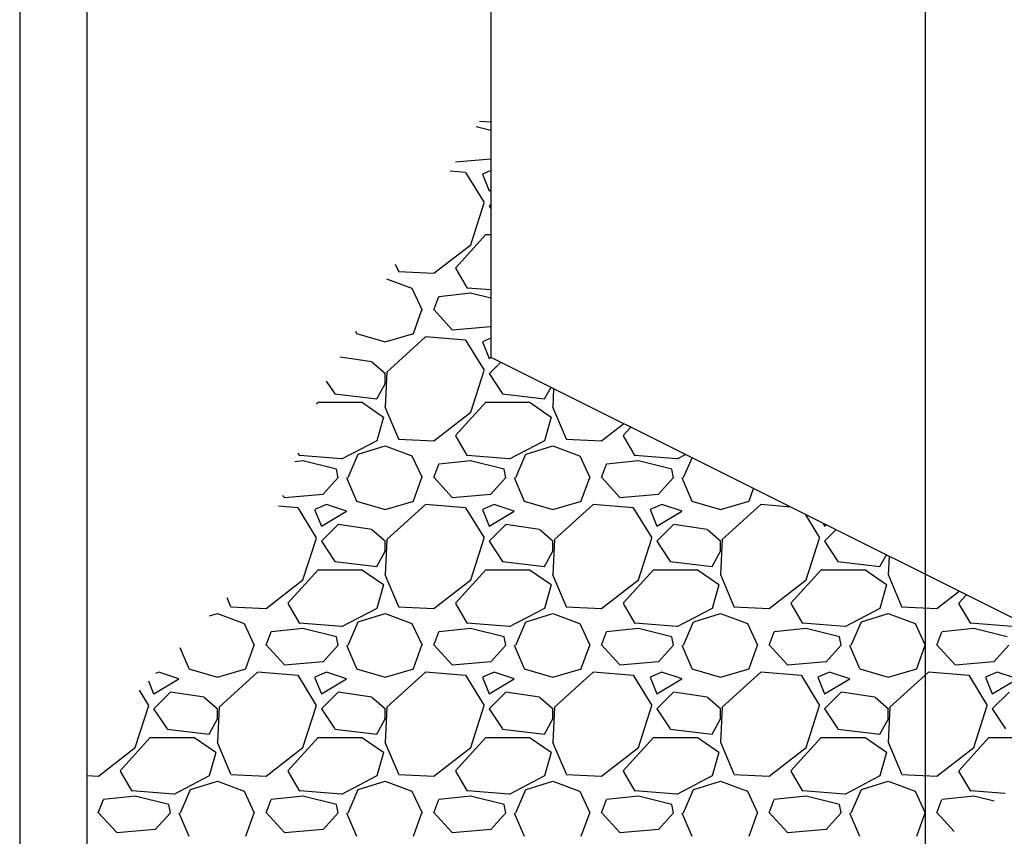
# Model space of a CAD drawing. Header units: inches. Extents: x -9715 to 32893, y -15613 to -1138.
# Tile 169 of 256: x 8984 to 9014, y -5789 to -5765. Entities that reach past the tile are written whole.
import ezdxf

# ---------------------------------------------------------------- set-up
doc = ezdxf.new("R2010")
doc.units = ezdxf.units.IN
doc.header["$MEASUREMENT"] = 0
doc.layers.get('0').update_dxf_attribs({"color": 252})
for name, color, linetype in [('S1', 2, 'Continuous'), ('S3', 4, 'Continuous'), ('S5R', 1, 'Continuous'), ('S6', 1, 'Continuous')]:
    doc.layers.add(name, color=color, linetype=linetype)

# ---------------------------------------------------------------- blocks, each defined once
blk = doc.blocks.new('*X712')
at = {"color": 0}
for p, q in [((2289.453, 1336.797), (2288.44, 1336.878)), ((2289.453, 1336.054), (2288.146, 1336.38)), ((2289.445, 1333.503), (2286.287, 1333.228)), ((2289.453, 1333.51), (2289.447, 1333.505)), ((2287.202, 1332.293), (2285.804, 1332.409)), ((2289.453, 1332.472), (2288.699, 1332.149)), ((2288.876, 1329.607), (2287.226, 1332.307)), ((2288.695, 1332.15), (2289.295, 1330.65)), ((2289.299, 1330.652), (2289.453, 1330.744)), ((2287.651, 1325.844), (2288.851, 1329.594)), ((2289.296, 1329.304), (2289.453, 1329.07)), ((2289.453, 1329.452), (2289.299, 1329.299)), ((2286.297, 1323.755), (2288.997, 1326.755)), ((2289, 1326.75), (2289.453, 1326.75)), ((2284.352, 1323.293), (2287.652, 1325.843)), ((2280.912, 1324.116), (2281.181, 1323.478)), ((2287.372, 1321.943), (2286.322, 1323.743)), ((2280.135, 1322.798), (2282.397, 1321.95)), ((2281.195, 1323.446), (2284.345, 1323.296)), ((2282.401, 1321.946), (2283.301, 1319.996)), ((2289.453, 1321.797), (2287.345, 1321.966)), ((2284.347, 1320.004), (2284.797, 1321.204)), ((2287.655, 1321.492), (2284.805, 1321.192)), ((2289.453, 1321.054), (2287.647, 1321.505)), ((2282.544, 1317.908), (2283.294, 1320.008)), ((2285.996, 1318.234), (2284.346, 1320.034)), ((2289.445, 1318.503), (2285.995, 1318.203)), ((2289.453, 1318.511), (2289.447, 1318.505)), ((2277.359, 1318.091), (2277.439, 1317.903)), ((2277.443, 1317.894), (2279.993, 1317.144)), ((2280.003, 1317.146), (2282.553, 1317.896)), ((2283.599, 1317.598), (2280.149, 1314.449)), ((2287.202, 1317.293), (2283.602, 1317.593)), ((2289.453, 1317.472), (2288.699, 1317.149)), ((2288.875, 1314.607), (2287.225, 1317.307)), ((2288.695, 1317.15), (2289.295, 1315.65)), ((2278.809, 1315.353), (2275.993, 1315.776)), ((2289.299, 1315.652), (2289.491, 1315.767)), ((2280.022, 1314.279), (2278.822, 1315.329)), ((2290.342, 1315.342), (2289.299, 1314.299)), ((2280.143, 1314.457), (2279.993, 1311.307)), ((2280, 1313.4), (2280, 1314.3)), ((2287.651, 1310.844), (2288.851, 1314.594)), ((2289.296, 1314.304), (2290.496, 1312.504)), ((2274.736, 1313.644), (2275.496, 1312.504)), ((2279.258, 1312.053), (2280.008, 1313.403)), ((2294.258, 1312.053), (2294.837, 1313.094)), ((2275.502, 1312.496), (2279.252, 1312.046)), ((2290.502, 1312.496), (2294.252, 1312.046)), ((2295.073, 1312.976), (2294.993, 1311.307)), ((2273.83, 1311.569), (2273.997, 1311.755)), ((2274, 1311.75), (2277.9, 1311.75)), ((2277.896, 1311.772), (2279.846, 1310.422)), ((2279.981, 1311.328), (2281.181, 1308.478)), ((2286.297, 1308.755), (2288.997, 1311.755)), ((2289, 1311.75), (2292.9, 1311.75)), ((2292.896, 1311.772), (2294.846, 1310.422)), ((2294.981, 1311.328), (2296.181, 1308.478)), ((2279.856, 1310.398), (2279.256, 1308.298)), ((2284.352, 1308.293), (2287.652, 1310.843)), ((2294.856, 1310.398), (2294.256, 1308.298)), ((2299.352, 1308.292), (2301.351, 1309.837)), ((2301.297, 1308.755), (2301.986, 1309.52)), ((2287.372, 1306.943), (2286.322, 1308.743)), ((2302.372, 1306.943), (2301.322, 1308.743)), ((2279.25, 1308.3), (2276.1, 1306.65)), ((2277.601, 1307.099), (2280.001, 1307.849)), ((2279.997, 1307.85), (2282.397, 1306.95)), ((2281.196, 1308.446), (2284.346, 1308.296)), ((2294.25, 1308.3), (2291.1, 1306.65)), ((2292.601, 1307.099), (2295.001, 1307.849)), ((2294.997, 1307.85), (2297.397, 1306.95)), ((2296.196, 1308.446), (2299.346, 1308.296)), ((2272.372, 1306.943), (2272.223, 1307.198)), ((2276.095, 1306.666), (2272.345, 1306.966)), ((2276.694, 1304.998), (2277.594, 1307.098)), ((2282.401, 1306.946), (2283.301, 1304.996)), ((2291.095, 1306.666), (2287.345, 1306.966)), ((2291.694, 1304.998), (2292.594, 1307.098)), ((2297.401, 1306.946), (2298.301, 1304.996)), ((2306.095, 1306.666), (2302.345, 1306.966)), ((2306.894, 1307.066), (2306.1, 1306.65)), ((2272.655, 1306.492), (2271.936, 1306.417)), ((2275.647, 1305.755), (2272.647, 1306.505)), ((2284.347, 1305.004), (2284.797, 1306.204)), ((2287.655, 1306.492), (2284.805, 1306.192)), ((2290.647, 1305.755), (2287.647, 1306.505)), ((2299.347, 1305.004), (2299.797, 1306.204)), ((2302.655, 1306.492), (2299.805, 1306.192)), ((2305.647, 1305.755), (2302.647, 1306.505)), ((2306.694, 1304.998), (2307.459, 1306.783)), ((2275.8, 1304.991), (2275.65, 1305.741)), ((2290.8, 1304.991), (2290.65, 1305.741)), ((2305.8, 1304.991), (2305.65, 1305.741)), ((2275.797, 1305.005), (2274.447, 1303.505)), ((2276.539, 1305.003), (2277.439, 1302.903)), ((2282.544, 1302.908), (2283.294, 1305.008)), ((2285.996, 1303.234), (2284.346, 1305.034)), ((2290.797, 1305.005), (2289.447, 1303.505)), ((2291.539, 1305.003), (2292.439, 1302.903)), ((2297.544, 1302.908), (2298.294, 1305.008)), ((2300.996, 1303.234), (2299.346, 1305.034)), ((2305.797, 1305.005), (2304.447, 1303.505)), ((2306.539, 1305.003), (2307.439, 1302.903)), ((2270.996, 1303.234), (2270.832, 1303.413)), ((2274.445, 1303.503), (2270.995, 1303.203)), ((2289.446, 1303.503), (2285.996, 1303.203)), ((2304.446, 1303.503), (2300.996, 1303.203)), ((2312.544, 1302.908), (2312.948, 1304.039)), ((2272.202, 1302.293), (2270.473, 1302.437)), ((2274.749, 1302.599), (2273.699, 1302.149)), ((2276.553, 1302.002), (2274.753, 1302.602)), ((2277.443, 1302.894), (2279.993, 1302.144)), ((2280.003, 1302.146), (2282.553, 1302.896)), ((2283.599, 1302.598), (2280.149, 1299.448)), ((2287.202, 1302.293), (2283.602, 1302.593)), ((2289.749, 1302.599), (2288.699, 1302.149)), ((2291.553, 1302.002), (2289.753, 1302.602)), ((2292.443, 1302.894), (2294.993, 1302.144)), ((2295.003, 1302.146), (2297.553, 1302.896)), ((2298.599, 1302.598), (2295.149, 1299.448)), ((2302.202, 1302.293), (2298.602, 1302.593)), ((2304.749, 1302.599), (2303.699, 1302.149)), ((2306.553, 1302.002), (2304.753, 1302.602)), ((2307.443, 1302.894), (2309.993, 1302.144)), ((2310.003, 1302.146), (2312.553, 1302.896)), ((2313.599, 1302.598), (2310.149, 1299.448)), ((2316.287, 1302.369), (2313.602, 1302.593)), ((2273.875, 1299.607), (2272.225, 1302.307)), ((2273.695, 1302.15), (2274.295, 1300.65)), ((2274.299, 1300.652), (2276.549, 1302.002)), ((2288.875, 1299.607), (2287.225, 1302.307)), ((2288.695, 1302.15), (2289.295, 1300.65)), ((2289.299, 1300.652), (2291.549, 1302.002)), ((2303.876, 1299.607), (2302.226, 1302.307)), ((2303.695, 1302.15), (2304.295, 1300.65)), ((2304.299, 1300.652), (2306.549, 1302.002)), ((2318.876, 1299.607), (2317.584, 1301.721)), ((2275.799, 1300.799), (2274.299, 1299.299)), ((2278.809, 1300.353), (2275.809, 1300.803)), ((2290.799, 1300.799), (2289.299, 1299.299)), ((2293.809, 1300.353), (2290.809, 1300.803)), ((2305.799, 1300.799), (2304.299, 1299.299)), ((2308.809, 1300.353), (2305.809, 1300.803)), ((2319.187, 1300.919), (2319.295, 1300.65)), ((2319.299, 1300.652), (2319.491, 1300.767)), ((2280.021, 1299.279), (2278.821, 1300.329)), ((2295.022, 1299.279), (2293.822, 1300.329)), ((2310.022, 1299.279), (2308.822, 1300.329)), ((2320.342, 1300.342), (2319.299, 1299.299)), ((2272.651, 1295.844), (2273.851, 1299.594)), ((2274.296, 1299.304), (2275.496, 1297.504)), ((2280.143, 1299.457), (2279.993, 1296.307)), ((2280, 1298.4), (2280, 1299.3)), ((2287.651, 1295.844), (2288.851, 1299.594)), ((2289.296, 1299.304), (2290.496, 1297.504)), ((2295.143, 1299.457), (2294.993, 1296.307)), ((2295, 1298.4), (2295, 1299.3)), ((2302.651, 1295.843), (2303.851, 1299.593)), ((2304.296, 1299.304), (2305.496, 1297.504)), ((2310.143, 1299.457), (2309.993, 1296.307)), ((2310, 1298.4), (2310, 1299.3)), ((2317.651, 1295.843), (2318.851, 1299.593)), ((2319.296, 1299.304), (2320.496, 1297.504)), ((2279.258, 1297.053), (2280.008, 1298.403)), ((2294.258, 1297.053), (2295.008, 1298.403)), ((2309.258, 1297.053), (2310.008, 1298.403)), ((2324.258, 1297.053), (2324.837, 1298.094)), ((2275.502, 1297.496), (2279.252, 1297.046)), ((2290.502, 1297.496), (2294.252, 1297.046)), ((2305.502, 1297.496), (2309.252, 1297.046)), ((2320.502, 1297.496), (2324.252, 1297.046)), ((2325.072, 1297.976), (2324.993, 1296.307)), ((2271.297, 1293.755), (2273.997, 1296.755)), ((2274, 1296.75), (2277.9, 1296.75)), ((2277.896, 1296.772), (2279.846, 1295.422)), ((2279.981, 1296.328), (2281.181, 1293.478)), ((2286.297, 1293.755), (2288.997, 1296.755)), ((2289, 1296.75), (2292.9, 1296.75)), ((2292.896, 1296.772), (2294.846, 1295.422)), ((2294.981, 1296.328), (2296.181, 1293.478)), ((2301.297, 1293.755), (2303.997, 1296.755)), ((2304, 1296.75), (2307.9, 1296.75)), ((2307.896, 1296.772), (2309.846, 1295.422)), ((2309.981, 1296.328), (2311.181, 1293.478)), ((2316.297, 1293.755), (2318.997, 1296.755)), ((2319, 1296.75), (2322.9, 1296.75)), ((2322.896, 1296.772), (2324.846, 1295.422)), ((2324.98, 1296.328), (2326.18, 1293.478)), ((2269.352, 1293.293), (2272.652, 1295.843)), ((2279.856, 1295.398), (2279.256, 1293.298)), ((2284.352, 1293.292), (2287.652, 1295.842)), ((2294.856, 1295.398), (2294.256, 1293.298)), ((2299.352, 1293.292), (2302.652, 1295.842)), ((2309.856, 1295.398), (2309.256, 1293.298)), ((2314.352, 1293.292), (2317.652, 1295.842)), ((2324.856, 1295.398), (2324.256, 1293.298)), ((2329.352, 1293.292), (2331.351, 1294.837)), ((2331.297, 1293.755), (2331.986, 1294.52)), ((2265.845, 1294.275), (2266.181, 1293.478)), ((2272.372, 1291.943), (2271.322, 1293.743)), ((2287.372, 1291.943), (2286.322, 1293.743)), ((2302.372, 1291.943), (2301.322, 1293.743)), ((2317.372, 1291.943), (2316.322, 1293.743)), ((2332.372, 1291.943), (2331.322, 1293.743)), ((2264.301, 1292.63), (2265.001, 1292.849)), ((2264.997, 1292.85), (2267.397, 1291.95)), ((2266.196, 1293.446), (2269.346, 1293.296)), ((2279.25, 1293.3), (2276.1, 1291.65)), ((2277.601, 1292.099), (2280.001, 1292.849)), ((2279.997, 1292.85), (2282.397, 1291.95)), ((2281.196, 1293.446), (2284.346, 1293.296)), ((2294.25, 1293.3), (2291.1, 1291.65)), ((2292.601, 1292.099), (2295.001, 1292.849)), ((2294.997, 1292.85), (2297.397, 1291.95)), ((2296.196, 1293.446), (2299.346, 1293.296)), ((2309.25, 1293.3), (2306.1, 1291.65)), ((2307.601, 1292.099), (2310.001, 1292.849)), ((2309.997, 1292.85), (2312.397, 1291.95)), ((2311.196, 1293.446), (2314.346, 1293.296)), ((2324.25, 1293.3), (2321.1, 1291.65)), ((2322.601, 1292.099), (2325.001, 1292.849)), ((2324.997, 1292.85), (2327.397, 1291.95)), ((2326.196, 1293.446), (2329.346, 1293.296)), ((2267.401, 1291.946), (2268.301, 1289.996)), ((2276.095, 1291.666), (2272.345, 1291.966)), ((2276.694, 1289.998), (2277.594, 1292.098)), ((2282.401, 1291.946), (2283.301, 1289.996)), ((2291.095, 1291.666), (2287.345, 1291.966)), ((2291.694, 1289.998), (2292.594, 1292.098)), ((2297.401, 1291.946), (2298.301, 1289.996)), ((2306.095, 1291.666), (2302.345, 1291.966)), ((2306.694, 1289.998), (2307.594, 1292.098)), ((2312.401, 1291.946), (2313.301, 1289.996)), ((2321.095, 1291.666), (2317.345, 1291.966)), ((2321.694, 1289.998), (2322.594, 1292.098)), ((2327.401, 1291.946), (2328.301, 1289.996)), ((2336.095, 1291.666), (2332.345, 1291.966)), ((2269.347, 1290.003), (2269.797, 1291.203)), ((2272.655, 1291.492), (2269.805, 1291.192)), ((2275.647, 1290.755), (2272.647, 1291.505)), ((2284.347, 1290.004), (2284.797, 1291.204)), ((2287.655, 1291.492), (2284.805, 1291.192)), ((2290.647, 1290.755), (2287.647, 1291.505)), ((2299.347, 1290.004), (2299.797, 1291.204)), ((2302.655, 1291.492), (2299.805, 1291.192)), ((2305.647, 1290.755), (2302.647, 1291.505)), ((2314.347, 1290.004), (2314.797, 1291.204)), ((2317.655, 1291.492), (2314.805, 1291.192)), ((2320.647, 1290.755), (2317.647, 1291.505)), ((2329.347, 1290.004), (2329.797, 1291.204)), ((2332.655, 1291.492), (2329.805, 1291.192)), ((2335.647, 1290.755), (2332.647, 1291.505)), ((2275.8, 1289.991), (2275.65, 1290.741)), ((2290.8, 1289.991), (2290.65, 1290.741)), ((2305.8, 1289.991), (2305.65, 1290.741)), ((2320.8, 1289.991), (2320.65, 1290.741)), ((2261.632, 1289.787), (2262.439, 1287.903)), ((2267.544, 1287.908), (2268.294, 1290.008)), ((2270.996, 1288.234), (2269.346, 1290.034)), ((2275.797, 1290.005), (2274.447, 1288.505)), ((2276.539, 1290.003), (2277.439, 1287.903)), ((2282.544, 1287.908), (2283.294, 1290.008)), ((2285.996, 1288.234), (2284.346, 1290.034)), ((2290.797, 1290.005), (2289.447, 1288.505)), ((2291.539, 1290.003), (2292.439, 1287.903)), ((2297.544, 1287.908), (2298.294, 1290.008)), ((2300.996, 1288.234), (2299.346, 1290.034)), ((2305.797, 1290.005), (2304.447, 1288.505)), ((2306.539, 1290.003), (2307.439, 1287.903)), ((2312.544, 1287.908), (2313.294, 1290.008)), ((2315.996, 1288.234), (2314.346, 1290.034)), ((2320.797, 1290.005), (2319.447, 1288.505)), ((2321.539, 1290.003), (2322.439, 1287.903)), ((2327.544, 1287.908), (2328.294, 1290.008)), ((2330.996, 1288.234), (2329.346, 1290.034)), ((2335.797, 1290.005), (2334.447, 1288.505)), ((2274.446, 1288.503), (2270.996, 1288.203)), ((2289.446, 1288.503), (2285.996, 1288.203)), ((2304.446, 1288.503), (2300.996, 1288.203)), ((2319.446, 1288.503), (2315.996, 1288.203)), ((2334.446, 1288.503), (2330.996, 1288.203)), ((2259.749, 1287.599), (2259.463, 1287.476)), ((2261.553, 1287.002), (2259.753, 1287.602)), ((2262.444, 1287.894), (2264.994, 1287.144)), ((2265.003, 1287.146), (2267.553, 1287.896)), ((2268.599, 1287.598), (2265.149, 1284.448)), ((2272.202, 1287.293), (2268.602, 1287.593)), ((2274.749, 1287.599), (2273.699, 1287.149)), ((2276.553, 1287.002), (2274.753, 1287.602)), ((2277.443, 1287.894), (2279.993, 1287.144)), ((2280.003, 1287.146), (2282.553, 1287.896)), ((2283.599, 1287.598), (2280.149, 1284.448)), ((2287.202, 1287.293), (2283.602, 1287.593)), ((2289.749, 1287.599), (2288.699, 1287.149)), ((2291.553, 1287.002), (2289.753, 1287.602)), ((2292.443, 1287.894), (2294.993, 1287.144)), ((2295.003, 1287.146), (2297.553, 1287.896)), ((2298.599, 1287.598), (2295.149, 1284.448)), ((2302.202, 1287.293), (2298.602, 1287.593)), ((2304.749, 1287.599), (2303.699, 1287.149)), ((2306.553, 1287.002), (2304.753, 1287.602)), ((2307.443, 1287.894), (2309.993, 1287.144)), ((2310.003, 1287.146), (2312.553, 1287.896)), ((2313.599, 1287.598), (2310.149, 1284.448)), ((2317.202, 1287.293), (2313.602, 1287.593)), ((2319.749, 1287.599), (2318.699, 1287.149)), ((2321.553, 1287.002), (2319.753, 1287.602)), ((2322.443, 1287.894), (2324.993, 1287.144)), ((2325.003, 1287.146), (2327.553, 1287.896)), ((2328.599, 1287.598), (2325.149, 1284.448)), ((2332.202, 1287.293), (2328.602, 1287.593)), ((2334.75, 1287.599), (2333.699, 1287.149)), ((2336.553, 1287.002), (2334.753, 1287.602)), ((2258.833, 1286.805), (2259.295, 1285.65)), ((2259.299, 1285.652), (2261.549, 1287.002)), ((2273.875, 1284.607), (2272.225, 1287.307)), ((2273.695, 1287.15), (2274.295, 1285.65)), ((2274.299, 1285.652), (2276.549, 1287.002)), ((2288.875, 1284.607), (2287.225, 1287.307)), ((2288.695, 1287.15), (2289.295, 1285.65)), ((2289.299, 1285.652), (2291.549, 1287.002)), ((2303.875, 1284.607), (2302.225, 1287.307)), ((2303.695, 1287.15), (2304.295, 1285.65)), ((2304.299, 1285.652), (2306.549, 1287.002)), ((2318.876, 1284.607), (2317.226, 1287.307)), ((2318.695, 1287.15), (2319.295, 1285.65)), ((2319.299, 1285.652), (2321.549, 1287.002)), ((2333.876, 1284.607), (2332.226, 1287.307)), ((2333.695, 1287.15), (2334.295, 1285.65)), ((2334.299, 1285.652), (2336.549, 1287.002)), ((2258.875, 1284.607), (2258.045, 1285.965)), ((2260.799, 1285.799), (2259.299, 1284.299)), ((2263.809, 1285.353), (2260.809, 1285.803)), ((2275.799, 1285.799), (2274.299, 1284.299)), ((2278.809, 1285.353), (2275.809, 1285.803)), ((2290.799, 1285.799), (2289.299, 1284.299)), ((2293.809, 1285.353), (2290.809, 1285.803)), ((2305.799, 1285.799), (2304.299, 1284.299)), ((2308.809, 1285.353), (2305.809, 1285.803)), ((2320.799, 1285.799), (2319.299, 1284.299)), ((2323.809, 1285.353), (2320.809, 1285.803)), ((2335.799, 1285.799), (2334.299, 1284.299)), ((2265.021, 1284.279), (2263.821, 1285.329)), ((2280.021, 1284.279), (2278.821, 1285.329)), ((2295.021, 1284.279), (2293.821, 1285.329)), ((2310.022, 1284.279), (2308.822, 1285.329)), ((2325.022, 1284.279), (2323.822, 1285.329)), ((2257.651, 1280.844), (2258.851, 1284.594)), ((2259.297, 1284.304), (2260.497, 1282.504)), ((2265.143, 1284.457), (2264.993, 1281.307)), ((2265, 1283.4), (2265, 1284.3)), ((2272.651, 1280.844), (2273.851, 1284.594)), ((2274.297, 1284.304), (2275.497, 1282.504)), ((2280.143, 1284.457), (2279.993, 1281.307)), ((2280, 1283.4), (2280, 1284.3)), ((2287.651, 1280.843), (2288.851, 1284.593)), ((2289.296, 1284.304), (2290.496, 1282.504)), ((2295.143, 1284.457), (2294.993, 1281.307)), ((2295, 1283.4), (2295, 1284.3)), ((2302.651, 1280.843), (2303.851, 1284.593)), ((2304.296, 1284.304), (2305.496, 1282.504)), ((2310.143, 1284.457), (2309.993, 1281.307)), ((2310, 1283.4), (2310, 1284.3)), ((2317.651, 1280.843), (2318.851, 1284.593)), ((2319.296, 1284.304), (2320.496, 1282.504)), ((2325.143, 1284.457), (2324.993, 1281.307)), ((2325, 1283.4), (2325, 1284.3)), ((2332.651, 1280.843), (2333.851, 1284.593)), ((2334.296, 1284.304), (2335.496, 1282.504)), ((2264.258, 1282.053), (2265.008, 1283.403)), ((2279.258, 1282.053), (2280.008, 1283.403)), ((2294.258, 1282.053), (2295.008, 1283.403)), ((2309.258, 1282.053), (2310.008, 1283.403)), ((2324.258, 1282.053), (2325.008, 1283.403)), ((2260.502, 1282.496), (2264.252, 1282.046)), ((2275.502, 1282.496), (2279.252, 1282.046)), ((2290.502, 1282.496), (2294.252, 1282.046)), ((2305.502, 1282.496), (2309.252, 1282.046)), ((2320.502, 1282.496), (2324.252, 1282.046)), ((2256.297, 1278.755), (2258.997, 1281.755)), ((2259, 1281.75), (2262.9, 1281.75)), ((2262.896, 1281.771), (2264.846, 1280.421)), ((2264.981, 1281.328), (2266.181, 1278.478)), ((2271.297, 1278.755), (2273.997, 1281.755)), ((2274, 1281.75), (2277.9, 1281.75)), ((2277.896, 1281.772), (2279.846, 1280.422)), ((2279.981, 1281.328), (2281.181, 1278.478)), ((2286.297, 1278.755), (2288.997, 1281.755)), ((2289, 1281.75), (2292.9, 1281.75)), ((2292.896, 1281.772), (2294.846, 1280.422)), ((2294.981, 1281.328), (2296.181, 1278.478)), ((2301.297, 1278.755), (2303.997, 1281.755)), ((2304, 1281.75), (2307.9, 1281.75)), ((2307.896, 1281.772), (2309.846, 1280.422)), ((2309.981, 1281.328), (2311.181, 1278.478)), ((2316.297, 1278.755), (2318.997, 1281.755)), ((2319, 1281.75), (2322.9, 1281.75)), ((2322.896, 1281.772), (2324.846, 1280.422)), ((2324.981, 1281.328), (2326.181, 1278.478)), ((2331.297, 1278.755), (2333.997, 1281.755)), ((2334, 1281.75), (2337.9, 1281.75)), ((2254.352, 1278.293), (2257.652, 1280.843)), ((2269.352, 1278.292), (2272.652, 1280.842)), ((2284.352, 1278.292), (2287.652, 1280.842)), ((2299.352, 1278.292), (2302.652, 1280.842)), ((2314.352, 1278.292), (2317.652, 1280.842)), ((2329.352, 1278.292), (2332.652, 1280.842)), ((2264.856, 1280.398), (2264.256, 1278.298)), ((2279.856, 1280.398), (2279.256, 1278.298)), ((2294.856, 1280.398), (2294.256, 1278.298)), ((2309.856, 1280.398), (2309.256, 1278.298)), ((2324.856, 1280.398), (2324.256, 1278.298)), ((2257.372, 1276.943), (2256.322, 1278.743)), ((2272.372, 1276.943), (2271.322, 1278.743)), ((2287.372, 1276.943), (2286.322, 1278.743)), ((2302.372, 1276.943), (2301.322, 1278.743)), ((2317.372, 1276.943), (2316.322, 1278.743)), ((2332.372, 1276.943), (2331.322, 1278.743)), ((2253.316, 1278.345), (2254.346, 1278.296)), ((2264.25, 1278.3), (2261.1, 1276.65)), ((2262.601, 1277.099), (2265.001, 1277.849)), ((2264.997, 1277.85), (2267.397, 1276.95)), ((2266.196, 1278.446), (2269.346, 1278.296)), ((2279.25, 1278.3), (2276.1, 1276.65)), ((2277.601, 1277.099), (2280.001, 1277.849)), ((2279.997, 1277.85), (2282.397, 1276.95)), ((2281.196, 1278.446), (2284.346, 1278.296)), ((2294.25, 1278.3), (2291.1, 1276.65)), ((2292.601, 1277.099), (2295.001, 1277.849)), ((2294.997, 1277.85), (2297.397, 1276.95)), ((2296.196, 1278.446), (2299.346, 1278.296)), ((2309.25, 1278.3), (2306.1, 1276.65)), ((2307.601, 1277.099), (2310.001, 1277.849)), ((2309.997, 1277.85), (2312.397, 1276.95)), ((2311.196, 1278.446), (2314.346, 1278.296)), ((2324.25, 1278.3), (2321.1, 1276.65)), ((2322.601, 1277.099), (2325.001, 1277.849)), ((2324.997, 1277.85), (2327.397, 1276.95)), ((2326.196, 1278.446), (2329.346, 1278.296)), ((2261.095, 1276.665), (2257.345, 1276.965)), ((2261.694, 1274.998), (2262.594, 1277.098)), ((2267.401, 1276.946), (2268.301, 1274.996)), ((2276.095, 1276.665), (2272.345, 1276.965)), ((2276.694, 1274.998), (2277.594, 1277.098)), ((2282.401, 1276.946), (2283.301, 1274.996)), ((2291.095, 1276.665), (2287.345, 1276.965)), ((2291.694, 1274.998), (2292.594, 1277.098)), ((2297.401, 1276.946), (2298.301, 1274.996)), ((2306.095, 1276.665), (2302.345, 1276.965)), ((2306.694, 1274.998), (2307.594, 1277.098)), ((2312.401, 1276.946), (2313.301, 1274.996)), ((2321.095, 1276.665), (2317.345, 1276.965)), ((2321.694, 1274.998), (2322.594, 1277.098)), ((2327.401, 1276.946), (2328.301, 1274.996)), ((2335.455, 1276.717), (2332.345, 1276.965)), ((2254.347, 1275.003), (2254.797, 1276.203)), ((2257.655, 1276.493), (2254.805, 1276.193)), ((2260.647, 1275.755), (2257.647, 1276.505)), ((2269.347, 1275.003), (2269.797, 1276.203)), ((2272.655, 1276.493), (2269.805, 1276.193)), ((2275.647, 1275.755), (2272.647, 1276.505)), ((2284.347, 1275.004), (2284.797, 1276.204)), ((2287.655, 1276.493), (2284.805, 1276.193)), ((2290.647, 1275.755), (2287.647, 1276.505)), ((2299.347, 1275.004), (2299.797, 1276.204)), ((2302.655, 1276.493), (2299.805, 1276.193)), ((2305.647, 1275.755), (2302.647, 1276.505)), ((2314.347, 1275.004), (2314.797, 1276.204)), ((2317.655, 1276.493), (2314.805, 1276.193)), ((2320.647, 1275.755), (2317.647, 1276.505)), ((2329.347, 1275.004), (2329.797, 1276.204)), ((2332.655, 1276.493), (2329.805, 1276.193)), ((2334.481, 1276.047), (2332.647, 1276.505)), ((2260.8, 1274.991), (2260.65, 1275.741)), ((2275.8, 1274.991), (2275.65, 1275.741)), ((2290.8, 1274.991), (2290.65, 1275.741)), ((2305.8, 1274.991), (2305.65, 1275.741)), ((2320.8, 1274.991), (2320.65, 1275.741)), ((2255.996, 1273.233), (2254.346, 1275.033)), ((2260.797, 1275.005), (2259.447, 1273.505)), ((2261.54, 1275.003), (2262.44, 1272.903)), ((2267.544, 1272.908), (2268.294, 1275.008)), ((2270.996, 1273.233), (2269.346, 1275.033)), ((2275.797, 1275.005), (2274.447, 1273.505)), ((2276.539, 1275.003), (2277.439, 1272.903)), ((2282.544, 1272.908), (2283.294, 1275.008)), ((2285.996, 1273.234), (2284.346, 1275.034)), ((2290.797, 1275.005), (2289.447, 1273.505)), ((2291.539, 1275.003), (2292.439, 1272.903)), ((2297.544, 1272.908), (2298.294, 1275.008)), ((2300.996, 1273.234), (2299.346, 1275.034)), ((2305.797, 1275.005), (2304.447, 1273.505)), ((2306.539, 1275.003), (2307.439, 1272.903)), ((2312.544, 1272.908), (2313.294, 1275.008)), ((2315.996, 1273.234), (2314.346, 1275.034)), ((2320.797, 1275.005), (2319.447, 1273.505)), ((2321.539, 1275.003), (2322.439, 1272.903)), ((2327.544, 1272.908), (2328.294, 1275.008)), ((2330.907, 1273.331), (2329.346, 1275.034)), ((2259.446, 1273.503), (2255.996, 1273.203)), ((2274.446, 1273.503), (2270.996, 1273.203)), ((2289.446, 1273.503), (2285.996, 1273.203)), ((2304.446, 1273.503), (2300.996, 1273.203)), ((2319.446, 1273.503), (2315.996, 1273.203))]:
    blk.add_line(p, q, dxfattribs=at)

msp = doc.modelspace()

# ---------------------------------------------------------------- linework, layer by layer
at = {"layer": 'S1', "color": 3}
msp.add_line((8986.40218, -5553.00324), (8986.40218, -5809.00324), dxfattribs=at)
at = {"layer": 'S1', "color": 2}
for p, q in [((8998.4478, -5710.55611), (8998.4478, -5774.60964)), ((8998.4478, -5774.60964), (9045.29473, -5798.03311))]:
    msp.add_line(p, q, dxfattribs=at)
at = {"layer": 'S3', "color": 4}
msp.add_line((8984.40218, -5554.00324), (8984.40218, -5808.74808), dxfattribs=at)
at = {"layer": 'S5R'}
msp.add_line((9011.40218, -5805.30512), (9011.40218, -5722.00324), dxfattribs=at)

# ---------------------------------------------------------------- block references
at = {"layer": 'S6', "color": 1, "xscale": 0.3333333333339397, "yscale": 0.3333333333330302, "zscale": 0.3333333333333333}
msp.add_blockref('*X712', (8235.29693, -6213.20508), dxfattribs=at)

doc.saveas('drawing.dxf')
